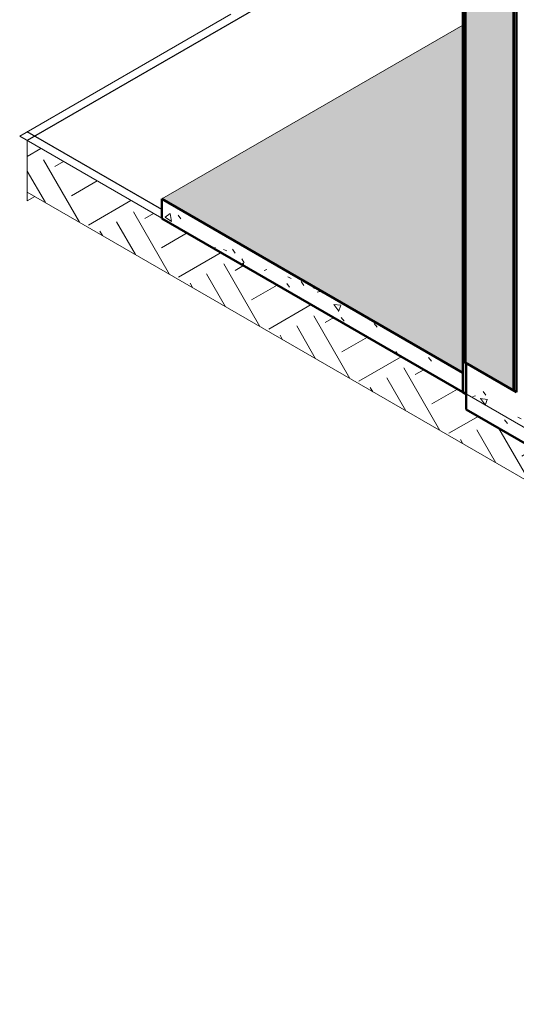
# Model space of a CAD drawing. Header units: metres. Extents: x -5.4 to 6, y -8 to 2.6.
# Tile 7 of 63: x 1.8 to 2.9, y -8 to -5.9. Entities that reach past the tile are written whole.
import ezdxf

# ---------------------------------------------------------------- set-up
doc = ezdxf.new("R2010")
doc.units = ezdxf.units.M
for name, color, linetype, lineweight in [('A-FLOR', 7, 'Continuous', 5), ('A-FLOR-PATT', 7, 'Continuous', 50), ('A-WALL', 7, 'Continuous', 5), ('A-WALL-PATT', 7, 'Continuous', 5), ('C-TOPO', 7, 'Continuous', 5), ('I-WALL', 7, 'Continuous', 5)]:
    doc.layers.add(name, color=color, linetype=linetype, lineweight=lineweight)
pattern_1 = [(38.617, (4.6071, -5.29), (0.154593, -0.1048675), [0.0133, -0.14628]), (325.848, (4.6071, -5.29), (-0.029907, 0.204458), [0.01557, -0.17124]), (98.321, (4.6201, -5.299), (0.1246797, 0.099592), [0.01722, -0.18942]), (32.051, (4.6071, -5.24), (0.230025, -0.173993), [0.01981, -0.21786]), (95.439, (4.6261, -5.255), (0.201442, 0.126122), [0.02512, -0.27635]), (322.895, (4.6071, -5.24), (0.201441, 0.12612), [0.02403, -0.26438]), (352.362, (4.6291, -5.265), (0.128651, -0.1744775), [0.01523, -0.16749]), (306.403, (4.6291, -5.265), (0.0524416, 0.1501896), [0.01806, -0.19871]), (70.753, (4.6391, -5.28), (0.181088, -0.024281), [0.01326, -0.14583]), (17.155, (4.60709, -5.29), (0.0026174, 0.0813304), [0.00591, -0.11077, 0.00591, -0.11399, -0.11855]), (17.155, (4.60709, -5.29), (0.0026174, 0.0813304), [-0.23657, 0.00591, -0.11265]), (336.958, (4.60709, -5.29), (0.0566981, 0.0654171), [0.00766, -0.08104, 0.00766, -0.14025, -0.05863]), (336.958, (4.60709, -5.29), (0.0566981, 0.0654171), [-0.23662, 0.00766, -0.05097]), (307.294, (4.559094, -5.262), (0.1150524, -0.07203837), [0.0099, -0.0651, 0.0099, -0.2241, -0.3105]), (307.294, (4.559094, -5.262), (0.1150524, -0.07203837), [-0.309, 0.0099, -0.3006]), (301.444, (4.53809, -5.25), (0.1256905, -0.0476606), [0.01005, -0.08895, 0.01005, -0.14773, -0.22389]), (301.444, (4.53809, -5.25), (0.1256905, -0.0476606), [-0.25678, 0.01005, -0.21383])]

msp = doc.modelspace()

# ---------------------------------------------------------------- hatches: boundary and pattern name
at = {"layer": 'A-FLOR-PATT', "true_color": 0xd8d8d8}
msp.add_hatch(color=254, dxfattribs=at).paths.add_polyline_path([(2.7475, -6.6931), (2.7475, -5.9582), (2.1111, -6.3256), (2.7334, -6.6849)])
at = {"layer": 'A-FLOR-PATT', "lineweight": 5, "true_color": 0x787878}
h = msp.add_hatch(dxfattribs=at)
h.set_pattern_fill('FP_10', color=8, style=0, pattern_type=2)
h.set_pattern_definition(pattern_1)
h.paths.add_polyline_path([(2.7475, -6.7339), (2.7475, -6.6931), (2.1111, -6.3256), (2.1111, -6.3665), (2.698, -6.7053)])
h = msp.add_hatch(dxfattribs=at)
h.set_pattern_fill('FP_10', color=8, style=0, pattern_type=2)
h.set_pattern_definition(pattern_1)
h.paths.add_polyline_path([(4.7829, -7.9417), (4.7829, -7.8437), (2.7546, -6.6727), (2.7546, -6.7706), (4.6267, -7.8515)])
at = {"layer": 'A-WALL-PATT', "true_color": 0x808080}
for points in [[(2.7528, -6.6716), (2.7528, -5.1611), (2.7511, -5.1601), (2.7511, -6.6706)], [(2.7546, -6.6727), (2.7546, -5.1621), (2.7528, -5.1611), (2.7528, -6.6716)], [(2.8536, -6.7298), (2.8536, -5.2193), (2.7546, -5.1621), (2.7546, -6.6727), (2.8182, -6.7094)], [(2.8554, -6.7308), (2.8554, -5.2203), (2.8536, -5.2193), (2.8536, -6.7298)], [(2.8571, -6.7319), (2.8571, -5.2213), (2.8554, -5.2203), (2.8554, -6.7308)]]:
    msp.add_hatch(color=8, dxfattribs=at).paths.add_polyline_path(points)
at = {"layer": 'C-TOPO', "true_color": 0x68574a}
h = msp.add_hatch(dxfattribs=at)
h.set_pattern_fill('FP_13', color=251, style=0, pattern_type=2)
h.set_pattern_definition([(30, (4.6231, -5.281), (4e-06, 0.219973), [0.10999, -0.10999]), (30, (4.5871, -5.219), (4e-06, 0.219973), [0.10999, -0.10999]), (30, (4.5521, -5.157), (4e-06, 0.219973), [0.10999, -0.10999]), (120, (4.55209, -5.129), (-0.190504, 0.1099828), [0.1905, -0.1905]), (120, (4.58709, -5.109), (-0.190504, 0.1099828), [0.1905, -0.1905]), (120, (4.62309, -5.088), (-0.190504, 0.1099828), [0.1905, -0.1905])])
h.paths.add_polyline_path([(4.7989, -8.0271), (4.7989, -7.9324), (4.7829, -7.9417), (4.7829, -8.0179)])
h.paths.add_polyline_path([(4.7669, -8.0086), (4.7669, -7.9324), (2.7546, -6.7706), (2.7546, -6.738), (1.8267, -6.2022), (1.8267, -6.3111), (4.6509, -7.9417)])
at = {"layer": 'I-WALL', "true_color": 0x808080}
for points in [[(2.7511, -6.6706), (2.7511, -5.1601), (2.7475, -5.1581), (2.7475, -6.6686)], [(2.8607, -6.7339), (2.8607, -5.2234), (2.8571, -5.2213), (2.8571, -6.7319)], [(2.7546, -6.738), (2.7546, -6.6727), (2.7475, -6.6686), (2.7475, -6.7339)]]:
    msp.add_hatch(color=8, dxfattribs=at).paths.add_polyline_path(points)

# ---------------------------------------------------------------- linework, layer by layer
at = {"layer": 'A-FLOR'}
msp.add_line((2.7475, -5.9582), (2.1111, -6.3256), dxfattribs=at)
at = {"layer": 'A-FLOR', "lineweight": 50}
for p, q in [((2.7475, -6.6931), (2.1111, -6.3256)), ((2.1111, -6.3256), (2.1111, -6.3665)), ((2.1111, -6.3665), (2.7475, -6.7339)), ((2.7546, -6.738), (2.7546, -6.7706)), ((2.7546, -6.7706), (4.7829, -7.9417))]:
    msp.add_line(p, q, dxfattribs=at)
at = {"layer": 'A-WALL'}
for p, q in [((2.7511, -4.5688), (2.7511, -6.6706)), ((2.7528, -4.5698), (2.7528, -6.6716)), ((2.7546, -4.5708), (2.7546, -6.6727)), ((2.8536, -4.6279), (2.8536, -6.7298)), ((2.8554, -4.629), (2.8554, -6.7308)), ((2.8571, -4.63), (2.8571, -6.7319))]:
    msp.add_line(p, q, dxfattribs=at)
at = {"layer": 'C-TOPO', "lineweight": 25}
for p, q in [((2.7475, -5.6706), (1.8267, -6.2022)), ((2.1111, -6.348), (1.8267, -6.1838))]:
    msp.add_line(p, q, dxfattribs=at)
at = {"layer": 'C-TOPO'}
for p, q in [((1.8107, -6.193), (2.257, -5.9353)), ((1.8107, -6.193), (3.3622, -7.0887)), ((1.8267, -6.2022), (1.8267, -6.3296)), ((1.8267, -6.3111), (1.8267, -6.2022)), ((4.7669, -8.0086), (1.8267, -6.3111)), ((1.8267, -6.3296), (1.8427, -6.3203))]:
    msp.add_line(p, q, dxfattribs=at)
at = {"layer": 'I-WALL', "lineweight": 50}
for p, q in [((2.7475, -4.5667), (2.7475, -6.7339)), ((2.8607, -6.7339), (2.8607, -4.632)), ((2.8607, -6.7339), (2.7475, -6.6686)), ((2.7546, -6.738), (2.7546, -6.6727)), ((2.7475, -6.7339), (2.7546, -6.738))]:
    msp.add_line(p, q, dxfattribs=at)

doc.saveas('drawing.dxf')
